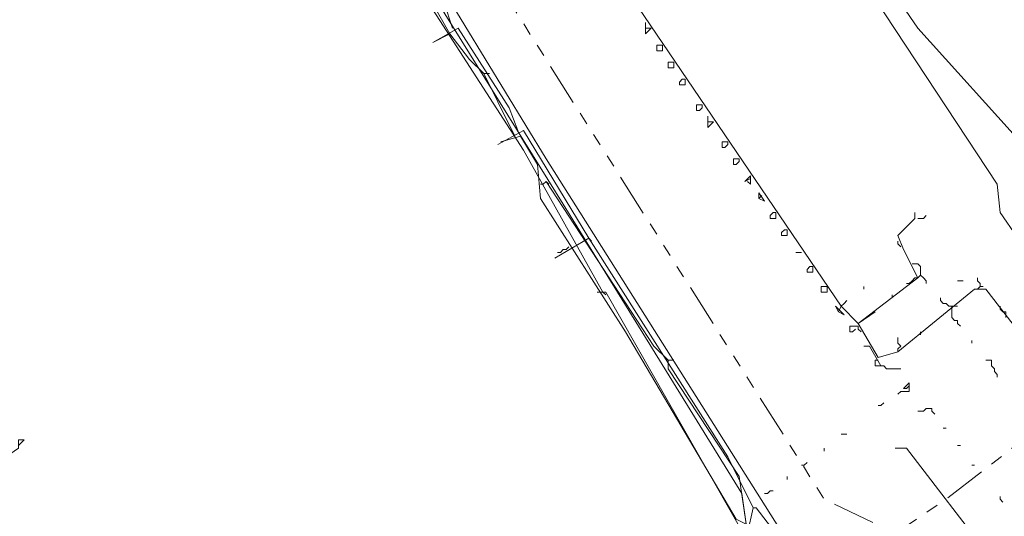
# Model space of a CAD drawing. Header units: metres. Extents: x 196942 to 197942, y 354692 to 355693.
# Tile 44 of 58: x 197339 to 197408, y 355264 to 355299. Entities that reach past the tile are written whole.
import ezdxf
from ezdxf.lldxf.tags import DXFTag

# ---------------------------------------------------------------- set-up
doc = ezdxf.new("R2010")
doc.units = ezdxf.units.M
doc.linetypes.add('RI-GWA', pattern=[18.45, 6, -1.8, 1.75, -1.8, 1.75, -1.8, 1.75, -1.8])
for name, color, linetype, lineweight in [('B-OI-KL-DATA_Orientatieverzoek_KPN_0000546663-G', 90, 'KL-DATA-N', 18), ('B-OI-KL-DATA_Orientatieverzoek_Ziggo BV_0000546674-G', 90, 'KL-DATA-N', 18), ('B-OI-KL-ET_LS_Orientatieverzoek_Enexis_0000729946-G', 190, 'KL-LS-N', 18), ('B-OI-KL-ET_MS_Orientatieverzoek_Enexis_0000729946-G', 130, 'KL-MS-N', 18), ('B-OI-KL-ET_MS_Orientatieverzoek_prorail_0000596202-G', 130, 'KL-MS-N', 18), ('B-OI-KL-GAS_LD_Orientatieverzoek_Enexis_0000729946-G', 50, 'KL-GAS-LD-N', 18), ('B-OI-KL-OVERIG_Orientatieverzoek_prorail_0000596202-G', 130, 'Continuous', 18), ('B-OI-KL-WATER_Orientatieverzoek_Nv WML_0000578862-G', 170, 'KL-WATER-N', 18), ('B-OI-RI-GWA_Orientatieverzoek_roermond_0000584598-G', 30, 'RI-GWA', 18)]:
    doc.layers.add(name, color=color, linetype=linetype, lineweight=lineweight)
doc.styles.get("Standard").update_dxf_attribs({"font": 'arial.ttf'})
tags = doc.linetypes.add('KL-DATA-N', pattern='A,4,-1,[101,NLCS.SHX,S=0.5,R=0,X=0,Y=0],-1,4,-1,["D",Standard,S=1,R=0,X=-0.25,Y=-0.5],-1.5', length=12.5).pattern_tags.tags
tags[18] = DXFTag(74, 10)
tags = doc.linetypes.add('KL-GAS-LD-N', pattern='A,4,-1,[69,NLCS.SHX,S=0.5,R=0,X=0,Y=0],-1,4,-1,["L",Standard,S=1,R=0,X=0.25,Y=-0.5],-2', length=13).pattern_tags.tags
tags[18] = DXFTag(74, 10)
tags = doc.linetypes.add('KL-LS-N', pattern='A,4,-1,[103,NLCS.SHX,S=0.75,R=0,X=0,Y=0],-1,4,-1,["L",Standard,S=1,R=0,X=0,Y=-0.5],-2', length=13).pattern_tags.tags
tags[18] = DXFTag(74, 10)
tags = doc.linetypes.add('KL-MS-N', pattern='A,4,-1,[103,NLCS.SHX,S=0.75,R=0,X=0,Y=0],-1,4,-1,["M",Standard,S=1,R=0,X=0,Y=-0.5],-2', length=13).pattern_tags.tags
tags[18] = DXFTag(74, 10)
doc.linetypes.add('KL-WATER-N', pattern='A,7,-0.5,[168,NLCS.SHX,S=0.75,R=0,X=0.75,Y=0],-2', length=9.5)

msp = doc.modelspace()

# ---------------------------------------------------------------- linework, layer by layer
at = {"layer": 'B-OI-KL-DATA_Orientatieverzoek_KPN_0000546663-G', "ltscale": 0.5, "flags": 128}
for points in [[(197456.50288, 355309.72552), (197455.50268, 355308.72532), (197446.90096, 355303.1242), (197444.70052, 355302.72412), (197418.89536, 355283.1202), (197415.69472, 355280.91976), (197409.69352, 355289.52148), (197402.092, 355297.92316), (197389.88956, 355315.72672), (197386.0888, 355322.72812), (197370.48568, 355354.53448), (197375.88676, 355356.53488), (197386.48888, 355361.1358), (197382.48808, 355373.93836), (197386.48888, 355375.33864), (197387.68912, 355375.93876), (197389.88956, 355376.33884), (197416.29484, 355386.1408), (197418.89536, 355387.141), (197415.89476, 355389.94156), (197415.0946, 355390.34164), (197389.68952, 355412.74612), (197388.0892, 355414.34644), (197380.88776, 355420.54768), (197372.68612, 355418.1472), (197371.28584, 355418.34724), (197367.88516, 355428.74932), (197365.28464, 355435.55068), (197364.28444, 355438.35124), (197362.084, 355437.75112), (197362.084, 355437.35104)], [(197392.29004, 355262.71612), (197375.88676, 355288.72132), (197358.68332, 355316.92696), (197346.68092, 355340.33164), (197345.28064, 355341.73192), (197324.47648, 355390.34164), (197324.67652, 355390.74172), (197324.27644, 355390.34164), (197324.47648, 355390.34164)], [(197365.28464, 355223.50828), (197364.48448, 355225.1086), (197364.28444, 355226.1088), (197365.28464, 355226.30884), (197398.29124, 355252.91416), (197399.69152, 355253.1142), (197406.49288, 355258.31524), (197405.89276, 355258.91536), (197404.49248, 355259.31544), (197398.29124, 355254.71452), (197392.49008, 355262.71612), (197388.88936, 355260.31564), (197365.48468, 355242.71212), (197364.68452, 355243.1122), (197363.28424, 355244.51248), (197360.28364, 355242.31204), (197361.68392, 355240.51168), (197361.28384, 355239.51148), (197356.48288, 355235.71072), (197355.68272, 355236.1108), (197344.88056, 355249.91356), (197333.67832, 355263.91636), (197333.47828, 355264.71652), (197338.67932, 355268.31724), (197338.67932, 355268.91736), (197339.0794, 355268.91736), (197338.67932, 355268.51728)]]:
    msp.add_lwpolyline(points, dxfattribs=at)
at = {"layer": 'B-OI-KL-DATA_Orientatieverzoek_Ziggo BV_0000546674-G', "ltscale": 0.5, "flags": 128}
for points in [[(197379.88756, 355279.31944), (197374.28644, 355289.32144), (197358.68332, 355313.52628), (197352.48208, 355325.72872), (197352.68212, 355327.72912), (197351.48188, 355328.72932), (197350.28164, 355329.92956), (197337.27904, 355355.1346), (197328.0772, 355376.33884), (197322.27604, 355391.94196), (197321.47588, 355395.74272), (197319.87556, 355394.54248)], [(197364.88456, 355226.90896), (197364.28444, 355228.1092), (197356.48288, 355236.1108), (197356.88296, 355236.91096), (197389.88956, 355262.116), (197380.0876, 355279.31944), (197379.48748, 355279.31944)], [(197379.88756, 355279.31944), (197380.0876, 355279.1194)]]:
    msp.add_lwpolyline(points, dxfattribs=at)
at = {"layer": 'B-OI-KL-ET_LS_Orientatieverzoek_Enexis_0000729946-G', "ltscale": 0.5, "flags": 128}
for points in [[(197369.0854, 355297.52308), (197366.48488, 355302.124), (197365.0846, 355301.52388)], [(197371.48588, 355294.72252), (197370.48568, 355295.72272), (197369.0854, 355297.52308), (197367.88516, 355296.92296)], [(197373.68632, 355290.32164), (197372.48608, 355292.72212), (197371.48588, 355294.72252), (197371.88596, 355294.72252)], [(197390.0896, 355262.91616), (197389.28944, 355263.31624), (197381.48788, 355276.51888), (197375.48668, 355285.92076), (197375.28664, 355288.32124), (197374.0864, 355290.32164), (197372.68612, 355289.92156)], [(197375.48668, 355286.92096), (197375.68672, 355286.92096), (197375.88676, 355287.121)], [(197384.48848, 355274.51848), (197383.48828, 355275.51868), (197375.88676, 355287.121), (197375.88676, 355287.121)], [(197375.88676, 355287.121), (197376.0868, 355286.92096)], [(197377.48708, 355282.52008), (197377.28704, 355282.32004), (197377.087, 355282.32004), (197376.88696, 355282.12), (197376.68692, 355282.12)], [(197388.0892, 355245.31264), (197388.28924, 355246.31284), (197395.0906, 355251.51388), (197395.29064, 355251.51388), (197396.0908, 355250.71372), (197395.69072, 355251.71392), (197395.49068, 355251.91396), (197395.69072, 355253.91436), (197390.68972, 355261.1158), (197390.0896, 355262.31604), (197389.48948, 355266.31684), (197384.48848, 355273.91836), (197384.48848, 355274.51848), (197384.88856, 355274.51848)], [(197396.49088, 355250.51368), (197399.0914, 355252.71412), (197398.49128, 355254.31444), (197402.29204, 355257.115), (197402.49208, 355257.115), (197403.69232, 355255.91476), (197408.69332, 355256.51488), (197409.29344, 355257.71512), (197407.29304, 355260.51568), (197401.29184, 355268.31724), (197400.49168, 355268.31724)]]:
    msp.add_lwpolyline(points, dxfattribs=at)
at = {"layer": 'B-OI-KL-ET_MS_Orientatieverzoek_Enexis_0000729946-G', "ltscale": 0.5, "flags": 128}
msp.add_lwpolyline([(197344.48048, 355225.70872), (197342.28004, 355227.90916), (197290.46968, 355295.1226), (197292.67012, 355297.32304), (197304.47248, 355306.92496), (197313.67432, 355315.1266), (197332.27804, 355333.1302), (197337.67912, 355338.33124), (197344.88056, 355341.73192), (197346.28084, 355339.93156), (197353.88236, 355324.92856), (197354.0824, 355324.92856), (197354.88256, 355324.52848), (197376.0868, 355335.33064), (197383.28824, 355323.92836), (197407.69312, 355286.92096), (197407.89316, 355284.92056), (197411.49388, 355279.71952), (197412.89416, 355279.91956), (197419.89556, 355285.32064), (197421.29584, 355285.32064), (197427.89716, 355276.51888), (197423.89636, 355273.1182), (197424.89656, 355263.91636), (197412.69412, 355254.51448), (197411.89396, 355254.91456), (197408.69332, 355258.71532), (197407.49308, 355258.51528), (197405.89276, 355257.115), (197406.29284, 355256.91496), (197407.89316, 355258.31524)], dxfattribs=at)
at = {"layer": 'B-OI-KL-ET_MS_Orientatieverzoek_prorail_0000596202-G', "ltscale": 0.5, "flags": 128}
for points in [[(197397.89116, 355277.119), (197396.69092, 355278.31924), (197381.0878, 355301.32384), (197371.0858, 355317.52708), (197361.28384, 355334.73052), (197348.48128, 355360.33564), (197342.88016, 355372.53808), (197329.27744, 355405.94476), (197317.67512, 355443.35224), (197311.27384, 355468.95736), (197306.27284, 355494.56248), (197304.47248, 355506.1648)], [(197397.89116, 355277.119), (197402.092, 355280.31964), (197401.0918, 355282.32004), (197400.69172, 355283.32024), (197401.89196, 355284.52048), (197401.89196, 355284.92056)], [(197397.89116, 355277.119), (197399.29144, 355274.71852), (197400.69172, 355275.1186), (197406.0928, 355279.51948), (197406.89296, 355279.51948), (197417.89516, 355265.31664), (197418.0952, 355265.31664), (197423.69632, 355259.1154), (197442.90016, 355237.111), (197443.1002, 355237.111), (197452.102, 355227.50908), (197452.30204, 355227.50908), (197467.90516, 355212.50608), (197468.1052, 355212.50608), (197478.50728, 355202.70412), (197478.70732, 355202.70412), (197497.31104, 355187.101), (197497.51108, 355187.101), (197511.31384, 355176.89896), (197511.51388, 355176.89896), (197533.71832, 355161.89596), (197533.91836, 355161.89596), (197543.92036, 355155.69472), (197540.91976, 355150.69372), (197541.1198, 355149.89356), (197675.74672, 355090.68172), (197676.1468, 355090.68172), (197708.1532, 355076.87896)]]:
    msp.add_lwpolyline(points, dxfattribs=at)
at = {"layer": 'B-OI-KL-GAS_LD_Orientatieverzoek_Enexis_0000729946-G', "ltscale": 0.5, "flags": 128}
for points in [[(197369.28544, 355297.92316), (197368.68532, 355299.72352), (197366.48488, 355302.72412), (197364.88456, 355301.72392)], [(197373.88636, 355290.72172), (197373.28624, 355292.32204), (197369.68552, 355297.92316), (197367.88516, 355296.92296)], [(197378.88736, 355283.1202), (197374.28644, 355290.72172), (197372.48608, 355289.72152)], [(197390.48968, 355264.1164), (197388.68932, 355267.71712), (197378.88736, 355283.1202), (197376.48688, 355281.71992)], [(197378.88736, 355283.1202), (197379.0874, 355282.92016)], [(197396.69092, 355251.51388), (197396.49088, 355252.51408), (197390.0896, 355262.31604), (197390.48968, 355264.1164), (197390.68972, 355264.1164), (197397.29104, 355255.51468)]]:
    msp.add_lwpolyline(points, dxfattribs=at)
at = {"layer": 'B-OI-KL-OVERIG_Orientatieverzoek_prorail_0000596202-G', "ltscale": 0.5, "flags": 128}
for points in [[(197382.88816, 355297.92316), (197383.28824, 355297.92316), (197382.88816, 355297.52308), (197382.88816, 355298.32324), (197382.88816, 355297.92316)], [(197383.68832, 355296.32284), (197383.68832, 355296.72292), (197384.0884, 355296.72292), (197384.0884, 355296.32284), (197383.68832, 355296.32284)], [(197384.48848, 355295.1226), (197384.48848, 355295.52268), (197384.88856, 355295.52268), (197384.88856, 355295.1226), (197384.48848, 355295.1226)], [(197385.28864, 355293.92236), (197385.28864, 355294.1224), (197385.48868, 355294.32244), (197385.68872, 355294.32244), (197385.68872, 355293.92236), (197385.28864, 355293.92236)], [(197386.48888, 355292.122), (197386.48888, 355292.52208), (197386.88896, 355292.52208), (197386.88896, 355292.32204), (197386.68892, 355292.122), (197386.48888, 355292.122)], [(197387.28904, 355291.32184), (197387.68912, 355291.32184), (197387.28904, 355290.92176), (197387.28904, 355291.72192), (197387.28904, 355291.32184)], [(197388.28924, 355289.52148), (197388.28924, 355289.92156), (197388.68932, 355289.92156), (197388.68932, 355289.72152), (197388.48928, 355289.52148), (197388.28924, 355289.52148)], [(197389.0894, 355288.32124), (197389.0894, 355288.72132), (197389.48948, 355288.72132), (197389.48948, 355288.52128), (197389.28944, 355288.32124), (197389.0894, 355288.32124)], [(197390.0896, 355287.121), (197390.28964, 355286.92096), (197390.28964, 355287.52108), (197389.88956, 355287.121), (197390.28964, 355287.32104)], [(197390.88976, 355285.92076), (197391.28984, 355285.72072), (197390.88976, 355286.32084), (197390.88976, 355285.92076), (197391.0898, 355286.1208)], [(197391.68992, 355284.52048), (197391.68992, 355284.72052), (197391.88996, 355284.92056), (197392.09, 355284.92056), (197392.09, 355284.52048), (197391.68992, 355284.52048)], [(197402.092, 355284.52048), (197402.49208, 355284.52048), (197402.69212, 355284.72052)], [(197392.49008, 355283.32024), (197392.49008, 355283.52028), (197392.69012, 355283.72032), (197392.89016, 355283.72032), (197392.89016, 355283.32024), (197392.49008, 355283.32024)], [(197400.89176, 355282.52008), (197400.69172, 355282.72012), (197400.69172, 355282.92016)], [(197393.49028, 355282.12), (197393.89036, 355282.12)], [(197394.29044, 355280.71972), (197394.29044, 355280.91976), (197394.49048, 355281.1198), (197394.69052, 355281.1198), (197394.69052, 355280.71972), (197394.29044, 355280.71972)], [(197402.29204, 355280.51968), (197402.29204, 355281.1198), (197402.092, 355281.31984), (197401.69192, 355281.31984)], [(197402.29204, 355280.51968), (197402.092, 355280.31964), (197401.89196, 355280.31964), (197401.69192, 355280.1196), (197401.49188, 355279.91956), (197401.29184, 355279.91956)], [(197402.29204, 355280.51968), (197402.49208, 355280.31964), (197402.69212, 355280.1196), (197402.69212, 355279.91956)], [(197406.49288, 355279.71952), (197406.49288, 355279.91956), (197406.29284, 355280.1196), (197406.29284, 355280.31964)], [(197395.29064, 355279.31944), (197395.29064, 355279.71952), (197395.69072, 355279.71952), (197395.69072, 355279.31944), (197395.29064, 355279.31944)], [(197398.29124, 355279.51948), (197398.29124, 355279.71952)], [(197404.89256, 355280.1196), (197405.29264, 355280.1196)], [(197406.49288, 355279.71952), (197406.29284, 355279.51948), (197406.0928, 355279.51948)], [(197406.49288, 355279.71952), (197406.69292, 355279.71952)], [(197400.29164, 355278.91936), (197400.29164, 355279.1194)], [(197404.49248, 355278.31924), (197404.29244, 355278.31924), (197404.0924, 355278.51928), (197403.89236, 355278.51928), (197403.69232, 355278.71932), (197403.69232, 355278.91936)], [(197396.49088, 355277.91916), (197396.89096, 355277.71912), (197396.29084, 355278.31924), (197396.49088, 355277.91916), (197396.69092, 355278.31924)], [(197396.69092, 355278.31924), (197396.89096, 355278.51928), (197397.091, 355278.71932)], [(197404.49248, 355278.31924), (197404.89256, 355278.31924)], [(197404.49248, 355278.31924), (197404.49248, 355277.51908), (197404.69252, 355277.31904), (197404.89256, 355277.31904), (197404.89256, 355277.119), (197405.0926, 355276.91896)], [(197408.29324, 355277.51908), (197408.29324, 355277.91916), (197408.0932, 355277.91916), (197407.89316, 355278.1192), (197407.89316, 355278.31924)], [(197397.89116, 355277.119), (197399.0914, 355277.91916)], [(197397.29104, 355276.51888), (197397.29104, 355276.91896), (197397.89116, 355276.91896), (197397.89116, 355276.71892), (197398.0912, 355276.51888)], [(197397.29104, 355276.51888), (197397.49108, 355276.51888), (197397.69112, 355276.71892)], [(197402.29204, 355276.31884), (197402.29204, 355276.51888)], [(197399.49148, 355274.1184), (197398.69132, 355275.51868), (197398.29124, 355275.51868)], [(197400.69172, 355275.1186), (197400.69172, 355275.31864), (197400.89176, 355275.51868), (197400.69172, 355275.71872), (197400.69172, 355276.1188)], [(197405.89276, 355275.71872), (197405.89276, 355275.91876)], [(197399.49148, 355274.1184), (197399.0914, 355274.1184), (197399.0914, 355274.51848), (197399.29144, 355274.51848)], [(197399.49148, 355274.1184), (197399.69152, 355274.1184), (197399.89156, 355273.91836), (197400.89176, 355273.91836)], [(197407.69312, 355273.31824), (197407.69312, 355273.51828), (197407.49308, 355273.71832), (197407.49308, 355273.91836), (197407.29304, 355274.1184), (197407.29304, 355274.51848), (197406.89296, 355274.51848)], [(197401.0918, 355272.51808), (197401.49188, 355272.91816), (197401.49188, 355272.31804), (197400.89176, 355272.31804), (197400.69172, 355272.118)], [(197401.0918, 355272.51808), (197401.29184, 355272.51808), (197401.49188, 355272.71812)], [(197399.29144, 355271.31784), (197399.49148, 355271.31784), (197399.69152, 355271.51788)], [(197403.29224, 355270.71772), (197403.0922, 355270.91776), (197403.0922, 355271.1178), (197402.69212, 355271.1178), (197402.49208, 355270.91776), (197402.092, 355270.91776)], [(197396.69092, 355269.31744), (197397.091, 355269.31744)], [(197403.89236, 355269.71752), (197404.0924, 355269.71752)], [(197404.89256, 355268.51728), (197405.0926, 355268.51728)], [(197395.49068, 355268.1172), (197395.49068, 355268.31724)], [(197393.89036, 355267.117), (197394.0904, 355267.117), (197394.29044, 355267.31704)], [(197405.89276, 355267.117), (197406.0928, 355267.117)], [(197392.89016, 355266.1168), (197392.89016, 355266.31684)], [(197391.28984, 355265.1166), (197391.48988, 355265.1166), (197391.68992, 355265.31664), (197391.88996, 355265.31664)], [(197408.0932, 355264.51648), (197407.89316, 355264.71652), (197407.89316, 355264.91656)]]:
    msp.add_lwpolyline(points, dxfattribs=at)
at = {"layer": 'B-OI-KL-WATER_Orientatieverzoek_Nv WML_0000578862-G', "ltscale": 0.5, "flags": 128}
msp.add_lwpolyline([(197396.29084, 355254.1144), (197390.0896, 355262.31604), (197389.68952, 355265.1166), (197377.087, 355285.52068), (197357.68312, 355316.72692), (197339.67952, 355352.134), (197333.67832, 355365.53668), (197325.67672, 355386.54088)], dxfattribs=at)
at = {"layer": 'B-OI-RI-GWA_Orientatieverzoek_roermond_0000584598-G', "ltscale": 0.5, "flags": 128}
msp.add_lwpolyline([(197638.53928, 355216.50688), (197599.33144, 355258.71532), (197569.92556, 355305.32464), (197544.72052, 355353.1342), (197490.70972, 355323.92836), (197450.90176, 355304.32444), (197430.29764, 355282.52008), (197428.0972, 355283.32024), (197404.0924, 355264.71652), (197400.49168, 355262.31604), (197395.49068, 355264.71652), (197367.28504, 355309.32544), (197345.28064, 355350.33364), (197329.67752, 355386.74092)], dxfattribs=at)

doc.saveas('drawing.dxf')
